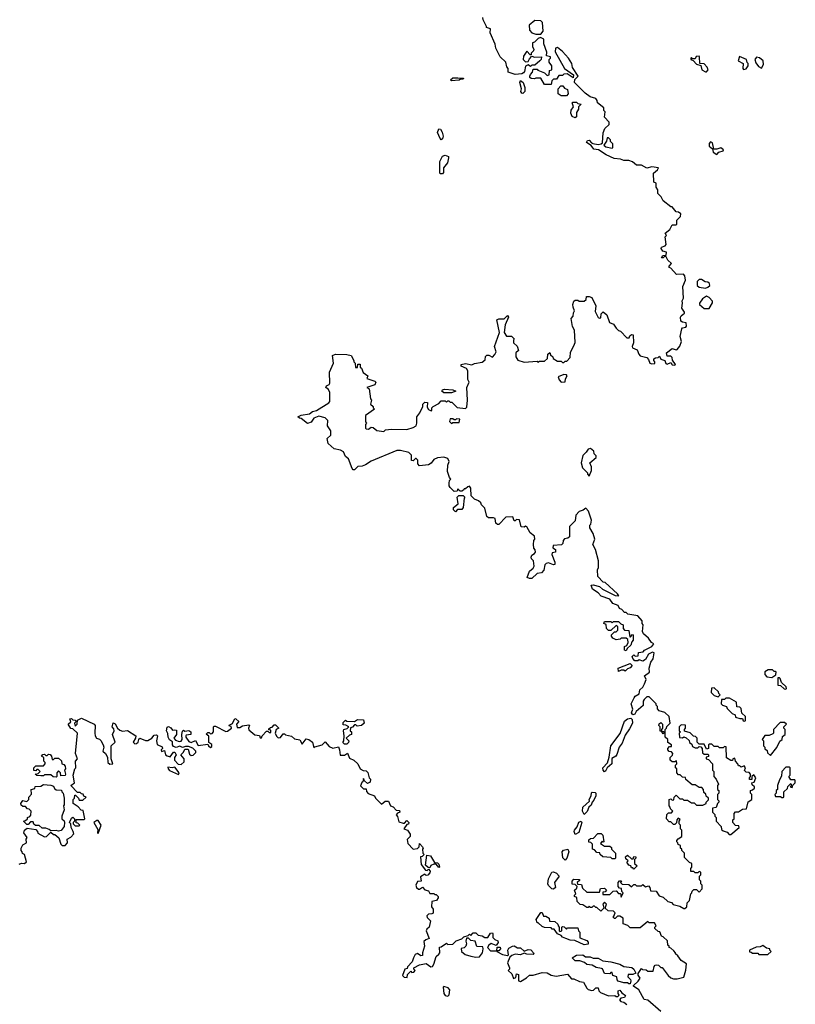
# Model space of a CAD drawing. Extents: x 2219101 to 2444320, y 201258 to 358766.
# Tile 130 of 256: x 2339210 to 2345290, y 270860 to 278577. Entities that reach past the tile are written whole.
import ezdxf

# ---------------------------------------------------------------- set-up
doc = ezdxf.new("R2010")
doc.units = 0

msp = doc.modelspace()

# ---------------------------------------------------------------- linework, layer by layer
at = {"layer": '0CON10XD'}
for points in [[(2343525, 275930), (2343528.3, 275971.7), (2343555, 276020), (2343563, 276047), (2343560, 276145), (2343543, 276173), (2343532.5, 276235), (2343547.5, 276252.5), (2343550.7, 276279.3), (2343560, 276295), (2343547.5, 276325), (2343546.7, 276345), (2343555, 276370), (2343565, 276380), (2343585, 276380), (2343595, 276370), (2343635, 276370), (2343650, 276385), (2343653.3, 276406.7), (2343675, 276407.5), (2343695, 276400), (2343726.7, 276335), (2343720.7, 276290.7), (2343744.1, 276244.1), (2343755, 276237.5), (2343765, 276240), (2343768.3, 276271.7), (2343785, 276287.5), (2343812.5, 276265), (2343833.8, 276205), (2343865, 276190), (2343885, 276160), (2343905, 276140), (2343920, 276135), (2343970, 276085), (2343987, 276083), (2343991.7, 276098.3), (2344005, 276110), (2344018.3, 276108.3), (2344022.5, 276045), (2344010, 276015), (2344012.5, 276005), (2344049.3, 275989.3), (2344062.5, 275955), (2344073.8, 275943.8), (2344125, 275930), (2344140, 275915), (2344150, 275885), (2344165, 275880), (2344188.3, 275881.7), (2344190, 275895), (2344180, 275905), (2344181.7, 275918.3), (2344193, 275927), (2344215, 275930), (2344225, 275940), (2344237, 275917), (2344266.7, 275906.7), (2344275, 275882.5), (2344285, 275877.5), (2344315, 275890), (2344325, 275872.5), (2344345, 275870), (2344350, 275875), (2344328.3, 275908.3), (2344325, 275930), (2344315, 275940), (2344285, 275940), (2344280, 275965), (2344325, 276000), (2344355, 275990), (2344365, 275992.5), (2344385, 276017.5), (2344397.5, 276055), (2344388.1, 276095), (2344400, 276155), (2344405, 276162.5), (2344431.7, 276168.3), (2344437.5, 276175), (2344435, 276200), (2344405, 276206.2), (2344393.8, 276215), (2344388.8, 276245), (2344394, 276256), (2344412, 276268), (2344420, 276275), (2344420, 276285), (2344400.8, 276315), (2344406.7, 276355), (2344403.3, 276375), (2344413.3, 276395), (2344407.5, 276485), (2344428.8, 276535), (2344425, 276570), (2344413, 276583), (2344359.3, 276579.3), (2344315, 276630), (2344300, 276635), (2344300, 276645), (2344320, 276665), (2344291.7, 276691.7), (2344278.3, 276718.3), (2344265, 276720), (2344255, 276710), (2344241.7, 276711.7), (2344251.7, 276728.3), (2344278.3, 276731.7), (2344280, 276755), (2344251.7, 276761.7), (2344237.5, 276785), (2344240, 276795), (2344270, 276805), (2344277.5, 276815), (2344270, 276875), (2344280, 276885), (2344270, 276905), (2344306.4, 276933.6), (2344325, 276970), (2344355, 276970), (2344360, 276975), (2344362.5, 277005), (2344390, 277035), (2344393.3, 277055), (2344375, 277067.5), (2344355, 277070), (2344325, 277110), (2344315, 277110), (2344255, 277157.5), (2344238.3, 277188.3), (2344212.5, 277215), (2344212.5, 277242.5), (2344200, 277265), (2344200, 277295), (2344180, 277305), (2344177.5, 277375), (2344209.3, 277400.7), (2344217.5, 277415), (2344165, 277423.3), (2344125, 277412.5), (2344085, 277436.7), (2344045, 277437.5), (2344013.6, 277463.6), (2343985, 277473.3), (2343945, 277472.5), (2343920, 277485), (2343870.4, 277490.4), (2343808.5, 277518.5), (2343747.6, 277557.6), (2343711.5, 277561.5), (2343690.8, 277590.8), (2343653.8, 277615), (2343660.7, 277629.3), (2343675, 277632.5), (2343691.2, 277611.2), (2343702.5, 277607.5), (2343745, 277600), (2343767, 277603), (2343778.3, 277611.7), (2343785, 277690), (2343797.5, 277725), (2343830, 277755), (2343830, 277775), (2343793, 277813), (2343800, 277855), (2343790, 277865), (2343790, 277885), (2343740, 277925), (2343737.5, 277945), (2343725, 277960), (2343683, 277973), (2343642, 278002), (2343560, 278085), (2343561.7, 278108.3), (2343586.7, 278135), (2343543, 278203), (2343537.5, 278235), (2343512.5, 278275), (2343465, 278327.5), (2343425, 278360), (2343410, 278355), (2343407.5, 278325), (2343480, 278195), (2343550, 278145), (2343548.3, 278121.7), (2343501.7, 278151.7), (2343475, 278150), (2343465, 278140), (2343435, 278140), (2343418.3, 278111.7), (2343395, 278110), (2343381.7, 278098.3), (2343375, 278070), (2343325, 278070), (2343295, 278120), (2343255, 278120), (2343245, 278112.5), (2343220, 278115), (2343210, 278125), (2343210, 278135), (2343213, 278147), (2343230, 278165), (2343235, 278190), (2343265, 278190), (2343271.7, 278181.7), (2343325, 278160), (2343345, 278140), (2343360, 278145), (2343361.7, 278178.3), (2343380, 278185), (2343380, 278215), (2343360, 278245), (2343360, 278265), (2343370, 278275), (2343370, 278285), (2343340, 278295), (2343341.7, 278321.7), (2343318.3, 278388.3), (2343317.5, 278425), (2343292.5, 278437.5), (2343275, 278430), (2343245, 278400), (2343230, 278395), (2343230, 278365), (2343240, 278345), (2343237, 278333), (2343220, 278315), (2343218.3, 278301.7), (2343211.7, 278301.7), (2343185, 278330), (2343158.3, 278291.7), (2343157.5, 278265), (2343175, 278247.5), (2343195, 278250), (2343205, 278270), (2343225, 278290), (2343245, 278282.5), (2343300, 278285), (2343297.5, 278265), (2343286.4, 278253.6), (2343248.3, 278221.7), (2343225, 278220), (2343215, 278210), (2343195, 278222.5), (2343175, 278212.5), (2343167.7, 278172.3), (2343160, 278160), (2343145, 278152.5), (2343095, 278147.5), (2343040, 278165), (2343040, 278195), (2343028.3, 278208.3), (2343020, 278245), (2342977.5, 278285), (2342942.5, 278355), (2342937.5, 278385), (2342897.5, 278475), (2342900, 278505), (2342870, 278515), (2342870, 278525), (2342842.5, 278575), (2342840, 278595)], [(2343295, 278462.5), (2343313, 278487), (2343307.5, 278555), (2343295, 278568), (2343248.3, 278571.7), (2343202.5, 278535), (2343206.7, 278495), (2343225, 278473.3), (2343255, 278462.5), (2343295, 278462.5)], [(2344595, 278167.5), (2344606.7, 278185), (2344600, 278205), (2344575, 278230), (2344542.5, 278232.5), (2344540, 278285), (2344535, 278290), (2344511.7, 278288.3), (2344505, 278270), (2344485, 278270), (2344475, 278280), (2344470, 278275), (2344470, 278265), (2344488.3, 278258.3), (2344515, 278227.5), (2344548.3, 278218.3), (2344557.5, 278185), (2344585, 278167.5), (2344595, 278167.5)], [(2344885, 278187.5), (2344905, 278192.5), (2344920, 278215), (2344920, 278235), (2344912.5, 278242.5), (2344907.5, 278265), (2344851.7, 278288.3), (2344842.5, 278255), (2344880, 278235), (2344877.5, 278195), (2344885, 278187.5)], [(2345025, 278197.5), (2345040, 278225), (2345036.7, 278255), (2345008.3, 278278.3), (2344985, 278282.5), (2344972.5, 278265), (2344979.3, 278239.3), (2345000.7, 278210.7), (2345025, 278197.5)], [(2342595, 278097.5), (2342587.5, 278105), (2342605, 278122.5), (2342645, 278122.5), (2342688.3, 278118.3), (2342685, 278110), (2342665, 278110), (2342655, 278103.3), (2342595, 278097.5)], [(2343155, 277998), (2343145, 278000), (2343138.6, 278015), (2343144.3, 278035), (2343130, 278085), (2343135, 278100), (2343156.1, 278086.1), (2343168.8, 278045), (2343168.6, 278015), (2343155, 277998)], [(2343495, 277980), (2343455, 277980), (2343430, 277995), (2343430, 278035), (2343451.7, 278058.3), (2343468.3, 278058.3), (2343481.7, 278041.7), (2343505, 278030), (2343510, 277995), (2343495, 277980)], [(2343565, 277808.8), (2343539.6, 277819.6), (2343529.4, 277845), (2343532.7, 277867.3), (2343550, 277895), (2343540, 277925), (2343545, 277930), (2343575, 277930), (2343585, 277920), (2343610, 277915), (2343590, 277895), (2343590, 277875), (2343575, 277850), (2343573.9, 277816.1), (2343565, 277808.8)], [(2342515, 277636.7), (2342506.7, 277645), (2342485, 277692.5), (2342495, 277722.5), (2342509.3, 277719.3), (2342522.5, 277695), (2342530, 277665), (2342525, 277643.3), (2342515, 277636.7)], [(2343855, 277570), (2343860, 277575), (2343860, 277605), (2343841.7, 277621.7), (2343840, 277635), (2343825, 277650), (2343815, 277650), (2343810, 277625), (2343790, 277595), (2343805, 277580), (2343855, 277570)], [(2344675, 277520), (2344691.7, 277538.3), (2344725, 277550), (2344727, 277557), (2344705, 277572.5), (2344675, 277562.5), (2344652.5, 277562.5), (2344640.7, 277610.7), (2344625, 277620), (2344613.6, 277606.4), (2344613.8, 277585), (2344640, 277565), (2344645, 277540), (2344675, 277520)], [(2342508.3, 277368.3), (2342503.6, 277373.6), (2342504.1, 277465.9), (2342525, 277506.7), (2342545, 277516.2), (2342570, 277505), (2342570, 277495), (2342562.5, 277455), (2342533, 277417), (2342531.7, 277378.3), (2342525, 277370), (2342508.3, 277368.3)], [(2344585, 276472.5), (2344605, 276480), (2344620, 276495), (2344618.3, 276508.3), (2344605, 276520), (2344582.5, 276522.5), (2344555, 276540), (2344535, 276540), (2344520, 276525), (2344520, 276495), (2344535, 276480), (2344585, 276472.5)], [(2344615, 276312.5), (2344641.7, 276358.3), (2344641.7, 276371.7), (2344615, 276400), (2344595, 276410), (2344561.7, 276388.3), (2344540, 276355), (2344540, 276345), (2344575, 276312.5), (2344615, 276312.5)], [(2344440, 271625), (2344443, 271657), (2344460, 271675), (2344470, 271725), (2344480, 271735), (2344481.7, 271748.3), (2344495, 271760), (2344515, 271760), (2344535, 271740), (2344560, 271765), (2344560, 271795), (2344550, 271805), (2344550, 271825), (2344540, 271835), (2344540, 271865), (2344550, 271875), (2344550, 271895), (2344535, 271900), (2344525, 271890), (2344505, 271890), (2344495, 271900), (2344471.7, 271901.7), (2344470, 271925), (2344480, 271935), (2344480, 271965), (2344461.7, 271971.7), (2344421.7, 272011.7), (2344420, 272045), (2344400, 272065), (2344400, 272075), (2344390, 272085), (2344390, 272105), (2344371.7, 272111.7), (2344370, 272125), (2344360, 272135), (2344360, 272145), (2344371.7, 272158.3), (2344400, 272175), (2344400, 272225), (2344390, 272235), (2344390, 272265), (2344380, 272275), (2344380, 272295), (2344388.3, 272308.3), (2344371.7, 272318.3), (2344360, 272305), (2344358.3, 272281.7), (2344345, 272270), (2344335, 272270), (2344315, 272290), (2344301.7, 272291.7), (2344280, 272315), (2344281.7, 272348.3), (2344295, 272360), (2344318.3, 272361.7), (2344330, 272375), (2344311.7, 272391.7), (2344310, 272405), (2344300, 272415), (2344300, 272465), (2344315, 272470), (2344325, 272460), (2344338.3, 272461.7), (2344340, 272485), (2344355, 272500), (2344385, 272470), (2344405, 272470), (2344415, 272460), (2344445, 272460), (2344475, 272440), (2344498.3, 272438.3), (2344515, 272420), (2344565, 272420), (2344590, 272435), (2344590, 272445), (2344608.3, 272461.7), (2344610, 272475), (2344591.7, 272491.7), (2344588.3, 272508.3), (2344571.7, 272521.7), (2344570, 272545), (2344558.3, 272558.3), (2344535, 272560), (2344505, 272580), (2344481.7, 272581.7), (2344431.7, 272621.7), (2344428.3, 272638.3), (2344405, 272640), (2344388.3, 272658.3), (2344375, 272660), (2344360, 272675), (2344360, 272705), (2344350, 272715), (2344350, 272735), (2344360, 272745), (2344358.3, 272768.3), (2344345, 272760), (2344325, 272760), (2344310, 272775), (2344310, 272795), (2344328.3, 272811.7), (2344330, 272825), (2344318.3, 272838.3), (2344301.7, 272841.7), (2344290, 272855), (2344290, 272865), (2344305, 272880), (2344318.3, 272881.7), (2344320, 272895), (2344291.7, 272911.7), (2344290, 272935), (2344270, 272955), (2344270, 273015), (2344280, 273025), (2344281.7, 273038.3), (2344310, 273065), (2344300, 273115), (2344267, 273147), (2344221.7, 273161.7), (2344210, 273175), (2344210, 273195), (2344200, 273205), (2344200, 273215), (2344145, 273270), (2344125, 273270), (2344105, 273250), (2344097.5, 273235), (2344098.3, 273201.7), (2344043.6, 273156.4), (2344032.5, 273135), (2344015, 273128.8), (2344005.8, 273145), (2344015.8, 273174.2), (2344004.3, 273215), (2344026.9, 273263.1), (2344034.4, 273275.6), (2344065.9, 273294.1), (2344070, 273325), (2344094.7, 273345.3), (2344108.5, 273371.5), (2344121.2, 273405), (2344108.8, 273435), (2344146.3, 273463.7), (2344144.1, 273495.9), (2344157.5, 273542.5), (2344175, 273567.5), (2344182.5, 273615), (2344170.7, 273619.3), (2344140, 273605), (2344116.4, 273563.6), (2344095, 273550), (2344065, 273560), (2344055, 273553.3), (2344033, 273553), (2344015, 273570), (2344010, 273585), (2344025, 273600), (2344035, 273590), (2344058.3, 273591.7), (2344061.7, 273618.3), (2344098.3, 273621.7), (2344107.5, 273635), (2344165.6, 273664.4), (2344180, 273685), (2344162.5, 273695), (2344140, 273730), (2344100, 273765), (2344093.3, 273783.3), (2344097.5, 273835), (2344090, 273845), (2344090, 273865), (2344055.7, 273905), (2343978.3, 273918.3), (2343965, 273930), (2343951.7, 273931.7), (2343930, 273955), (2343911.7, 273961.7), (2343900, 273985), (2343860.7, 274000.7), (2343836, 274035), (2343768.9, 274058.9), (2343744, 274085), (2343700.8, 274115), (2343690, 274145), (2343705, 274149.2), (2343753.8, 274133.8), (2343778.8, 274115), (2343877.5, 274065), (2343907.5, 274062.5), (2343897, 274077), (2343800, 274165), (2343785, 274170), (2343743, 274213), (2343740, 274265), (2343747.5, 274285), (2343747.5, 274335), (2343722.5, 274425), (2343702.5, 274465), (2343717.5, 274505), (2343705, 274550), (2343680, 274595), (2343680, 274615), (2343687, 274623), (2343692.5, 274655), (2343670, 274725), (2343648.3, 274748.3), (2343627, 274733), (2343595, 274722.5), (2343570, 274695), (2343565, 274650), (2343520, 274605), (2343520, 274525), (2343507, 274513), (2343481.7, 274508.3), (2343470, 274495), (2343468.3, 274471.7), (2343457.5, 274462.5), (2343392.5, 274455), (2343388.3, 274438.3), (2343410, 274425), (2343410, 274405), (2343385, 274397.5), (2343381.2, 274385), (2343405.8, 274325.8), (2343405, 274307.5), (2343393.9, 274303.9), (2343355, 274320), (2343337.5, 274315), (2343326.1, 274303.9), (2343318.3, 274261.7), (2343299.3, 274240.7), (2343265, 274237.5), (2343223.6, 274196.4), (2343205, 274196.7), (2343187.5, 274205), (2343207.5, 274255), (2343235, 274277.5), (2343242.5, 274295), (2343237, 274337), (2343221.7, 274351.7), (2343220, 274365), (2343225, 274380), (2343245, 274392.5), (2343252.5, 274405), (2343251.7, 274421.7), (2343240, 274435), (2343237.5, 274465), (2343240, 274495), (2343247.5, 274505), (2343245, 274530), (2343212.5, 274555), (2343185, 274602.5), (2343175, 274607.5), (2343165, 274600), (2343141.7, 274601.7), (2343128.3, 274658.3), (2343105, 274660), (2343095, 274650), (2343085, 274650), (2343075, 274680), (2343021.7, 274678.3), (2342965, 274620), (2342955, 274620), (2342941.7, 274631.7), (2342937, 274667), (2342925, 274672.5), (2342885, 274672.5), (2342873, 274683), (2342855, 274750), (2342830, 274775), (2342825, 274790), (2342807, 274807), (2342775, 274820), (2342750, 274845), (2342747.5, 274905), (2342735, 274920), (2342723, 274917), (2342705, 274900), (2342695, 274900), (2342690, 274890), (2342675, 274882.5), (2342663, 274883), (2342645, 274900), (2342638.3, 274881.7), (2342615, 274880), (2342585, 274910), (2342577.5, 274925), (2342577.5, 274945), (2342580, 274965), (2342590, 274975), (2342578.3, 274988.3), (2342563.3, 275035), (2342566.7, 275085), (2342576.2, 275115), (2342565, 275138.8), (2342535, 275148), (2342485, 275143.3), (2342455, 275130), (2342435, 275102.5), (2342415, 275087.5), (2342345, 275080), (2342330, 275095), (2342330, 275125), (2342318.3, 275138.3), (2342311.7, 275138.3), (2342295, 275120), (2342281.7, 275121.7), (2342280, 275165), (2342260, 275185), (2342195, 275200), (2342165, 275200), (2341965, 275117.5), (2341921.7, 275088.3), (2341895, 275077.5), (2341860, 275075), (2341835, 275050), (2341825, 275050), (2341815, 275060), (2341787.5, 275135), (2341765, 275152.5), (2341749.3, 275189.3), (2341725, 275202.5), (2341674.1, 275214.1), (2341626.7, 275255), (2341620, 275295), (2341648.3, 275321.7), (2341650, 275335), (2341647.5, 275355), (2341623.6, 275393.6), (2341626.4, 275436.4), (2341605, 275457.5), (2341555, 275468.8), (2341515.9, 275454.1), (2341495, 275423.8), (2341465, 275411.2), (2341415, 275452.5), (2341403.3, 275453.3), (2341390, 275465), (2341415, 275478.8), (2341481.7, 275488.3), (2341504.1, 275505.9), (2341537.5, 275515), (2341632.5, 275575), (2341640, 275585), (2341640, 275655), (2341629.3, 275679.3), (2341610, 275695), (2341613.6, 275706.4), (2341635, 275717.5), (2341641.2, 275728.8), (2341637.5, 275815), (2341670, 275885), (2341662.5, 275945), (2341684.2, 275955.8), (2341775, 275953.8), (2341807.5, 275945), (2341830, 275905), (2341830, 275895), (2341840, 275885), (2341841.7, 275851.7), (2341858.3, 275851.7), (2341861.7, 275878.3), (2341878.3, 275878.3), (2341880, 275855), (2341890, 275845), (2341901.7, 275811.7), (2341940, 275785), (2341930, 275765), (2341992.5, 275745), (2342002, 275735), (2341994.2, 275715.8), (2341930, 275695), (2341950, 275685), (2341960, 275605), (2341967.5, 275595), (2341960, 275565), (2341980, 275545), (2341980, 275535), (2341990, 275525), (2341920, 275475), (2341920, 275425), (2341927.5, 275415), (2341920, 275405), (2341920, 275375), (2341925, 275370), (2341945, 275367.5), (2341965, 275382.5), (2341981.7, 275381.7), (2342008.3, 275358.3), (2342065, 275350), (2342078.3, 275361.7), (2342125, 275367.5), (2342243.6, 275366.4), (2342295, 275381.2), (2342316.7, 275395), (2342322.5, 275415), (2342322.5, 275465), (2342347.5, 275495), (2342370, 275545), (2342371.2, 275565), (2342385, 275580), (2342406.4, 275576.4), (2342405, 275540), (2342415, 275522.5), (2342435, 275512.5), (2342440, 275515), (2342440, 275535), (2342450, 275545), (2342495, 275570), (2342515, 275590), (2342545, 275590), (2342555, 275580), (2342565, 275590), (2342575, 275590), (2342585, 275580), (2342598.3, 275578.3), (2342638.3, 275538.3), (2342705, 275530), (2342715, 275540), (2342720, 275595), (2342716, 275695), (2342732.5, 275735), (2342723, 275757), (2342722.5, 275825), (2342713, 275843), (2342670.5, 275860.5), (2342670, 275875), (2342705, 275882), (2342755, 275873.3), (2342775, 275882.5), (2342835, 275892.5), (2342858.3, 275911.7), (2342862.5, 275937.5), (2342871.7, 275948.3), (2342887, 275947), (2342915, 275932.5), (2342935, 275952.5), (2342946, 275975), (2342932.5, 276015), (2342970, 276125), (2342950, 276225), (2342965, 276232), (2343007.1, 276232.9), (2343035, 276260), (2343041.2, 276245), (2343016.7, 276185), (2343006.7, 276125), (2343025, 276096.7), (2343065, 276096.2), (2343087, 276077), (2343080, 276065), (2343080, 276045), (2343108.3, 276018.3), (2343120, 275985), (2343100, 275965), (2343100, 275935), (2343115, 275910), (2343165, 275893.3), (2343265, 275900), (2343275, 275890), (2343285, 275900), (2343325, 275900), (2343348.3, 275921.7), (2343350, 275955), (2343365, 275970), (2343371.7, 275951.7), (2343390, 275935), (2343391.7, 275921.7), (2343425, 275900), (2343455, 275900), (2343465, 275890), (2343475, 275890), (2343485, 275900), (2343498.3, 275901.7), (2343525, 275930)], [(2343455, 275737.5), (2343485, 275740), (2343488.3, 275761.7), (2343502.5, 275785), (2343495, 275792.5), (2343475, 275796.7), (2343431.7, 275778.3), (2343440, 275755), (2343455, 275737.5)], [(2342595, 275653.3), (2342535, 275653.3), (2342520, 275665), (2342523.8, 275676.2), (2342539.3, 275680.7), (2342605, 275676), (2342630, 275665), (2342595, 275653.3)], [(2342595, 275412.5), (2342605, 275420), (2342655, 275420), (2342660, 275445), (2342635, 275450), (2342625, 275440), (2342615, 275440), (2342605, 275450), (2342585, 275450), (2342578.3, 275428.3), (2342595, 275412.5)], [(2343675, 275000), (2343692.5, 275045), (2343691.7, 275071.7), (2343680, 275105), (2343730, 275145), (2343728.3, 275158.3), (2343712.5, 275175), (2343710, 275195), (2343685, 275217.5), (2343665, 275211.2), (2343651.7, 275188.3), (2343625, 275162), (2343610, 275105), (2343622.5, 275065), (2343660, 275025), (2343660, 275015), (2343675, 275000)], [(2342625, 274720), (2342610, 274735), (2342610, 274755), (2342647, 274783), (2342640, 274835), (2342652.5, 274847.5), (2342687, 274847), (2342700, 274835), (2342693.8, 274826.2), (2342687, 274753), (2342675, 274737.5), (2342641.7, 274738.3), (2342625, 274720)], [(2343965, 273630), (2343950, 273635), (2343950, 273665), (2343968.3, 273671.7), (2343980, 273695), (2343978.3, 273718.3), (2343965, 273730), (2343925, 273730), (2343917, 273723), (2343885, 273717.5), (2343860.7, 273730.7), (2343850, 273745), (2343850, 273755), (2343871.7, 273778.3), (2343885, 273780), (2343898.3, 273791.7), (2343898.3, 273818.3), (2343885, 273830), (2343845, 273790), (2343825, 273790), (2343810, 273805), (2343808.3, 273838.3), (2343790, 273845), (2343795, 273860), (2343845, 273860), (2343855, 273850), (2343865, 273860), (2343905, 273860), (2343921.7, 273841.7), (2343940, 273835), (2343940, 273805), (2343951.7, 273791.7), (2343985, 273790), (2343991.7, 273741.7), (2343998.3, 273741.7), (2344012.5, 273757.5), (2344020, 273755), (2344020, 273715), (2344008.3, 273701.7), (2344000, 273675), (2343971.7, 273648.3), (2343965, 273630)], [(2343905, 273470), (2343900, 273495), (2343995, 273532.5), (2344010, 273515), (2343995, 273497.5), (2343975, 273490), (2343955, 273472.5), (2343945, 273480), (2343925, 273480), (2343905, 273470)], [(2345105, 273422.5), (2345138.3, 273441.7), (2345140, 273465), (2345135, 273470), (2345125, 273470), (2345111.7, 273481.7), (2345077, 273483), (2345050, 273465), (2345050, 273445), (2345067, 273427), (2345105, 273422.5)], [(2345215, 273330), (2345220, 273335), (2345218.3, 273348.3), (2345181.7, 273381.7), (2345170, 273415), (2345165, 273420), (2345151.7, 273418.3), (2345151.7, 273361.7), (2345175, 273360), (2345201.7, 273331.7), (2345215, 273330)], [(2344685, 273270), (2344700, 273285), (2344690, 273295), (2344688.3, 273308.3), (2344655, 273340), (2344631.7, 273338.3), (2344630, 273305), (2344655, 273280), (2344685, 273270)], [(2344895, 273080), (2344900, 273085), (2344900, 273115), (2344871.7, 273141.7), (2344865, 273180), (2344855, 273190), (2344831.7, 273191.7), (2344828.3, 273228.3), (2344775, 273260), (2344745, 273260), (2344735, 273250), (2344711.7, 273248.3), (2344710, 273215), (2344720, 273205), (2344750, 273195), (2344755, 273180), (2344795, 273140), (2344818.3, 273128.3), (2344821.7, 273111.7), (2344855, 273100), (2344875, 273100), (2344881.7, 273081.7), (2344895, 273080)], [(2339205, 271960), (2339225, 271967.5), (2339247, 271963), (2339261.7, 271978.3), (2339246.7, 272035), (2339231.7, 272041.7), (2339230, 272055), (2339220, 272065), (2339220, 272085), (2339235, 272110), (2339262.5, 272125), (2339260, 272155), (2339267, 272167), (2339242.5, 272205), (2339247.5, 272225), (2339268.3, 272241.7), (2339335, 272230), (2339350, 272215), (2339351.7, 272201.7), (2339405, 272172.5), (2339420, 272175), (2339455, 272210), (2339475, 272190), (2339485, 272190), (2339515.8, 272165.8), (2339533.3, 272115), (2339543.8, 272103.8), (2339566.1, 272103.9), (2339583.3, 272125), (2339582.5, 272155), (2339610, 272170), (2339633, 272197), (2339630, 272215), (2339612.5, 272245), (2339610, 272275), (2339600, 272285), (2339615, 272320), (2339627.5, 272327.5), (2339640, 272315), (2339640, 272295), (2339630, 272285), (2339630, 272275), (2339645, 272260), (2339675, 272260), (2339680, 272265), (2339665, 272280), (2339651.7, 272281.7), (2339651.7, 272308.3), (2339715, 272310), (2339720, 272315), (2339708.3, 272378.3), (2339691.7, 272381.7), (2339668.3, 272408.3), (2339630, 272435), (2339630, 272465), (2339640, 272475), (2339641.7, 272498.3), (2339648.3, 272498.3), (2339670, 272475), (2339675, 272460), (2339705, 272460), (2339730, 272485), (2339711.7, 272491.7), (2339708.3, 272508.3), (2339695, 272510), (2339685, 272520), (2339661.7, 272521.7), (2339610, 272575), (2339640, 272595), (2339630, 272655), (2339643, 272707), (2339650, 272715), (2339647.5, 272765), (2339662.5, 272785), (2339647.5, 272825), (2339662.5, 272985), (2339625, 273020), (2339611.7, 273021.7), (2339590, 273055), (2339610, 273075), (2339601.7, 273098.3), (2339615, 273100), (2339625, 273090), (2339648.3, 273088.3), (2339650, 273075), (2339640, 273065), (2339645, 273040), (2339660, 273055), (2339661.7, 273088.3), (2339695, 273102.5), (2339792.5, 273055), (2339800, 273045), (2339797.5, 272985), (2339802.5, 272965), (2339812.5, 272945), (2339835, 272937.5), (2339845, 272927.5), (2339863.3, 272895), (2339870, 272875), (2339862.5, 272845), (2339882.5, 272825), (2339897, 272797), (2339900, 272755), (2339915, 272742.5), (2339940, 272745), (2339927.5, 272785), (2339927.5, 272885), (2339957.5, 272915), (2339937.5, 272975), (2339950, 273005), (2339948.8, 273018.8), (2339933.3, 273035), (2339943.6, 273066.4), (2339959.3, 273059.3), (2339975.8, 273025.8), (2339995, 273010), (2340015, 273000), (2340055, 273007.5), (2340120, 272965), (2340117.5, 272945), (2340100, 272915), (2340113, 272903), (2340125, 272903.3), (2340137.5, 272915), (2340143, 272937), (2340152.5, 272947.5), (2340195, 272927.5), (2340215, 272927.5), (2340245, 272946.2), (2340265, 272970), (2340283, 272973), (2340290, 272965), (2340282, 272925), (2340286.2, 272896.2), (2340327, 272877), (2340330, 272865), (2340320, 272855), (2340321.7, 272841.7), (2340345, 272850), (2340352.5, 272815), (2340365, 272806.7), (2340388.8, 272801.2), (2340415, 272837.5), (2340425, 272837.5), (2340437.5, 272815), (2340422.5, 272795), (2340423, 272773), (2340453, 272743), (2340475, 272740), (2340498.3, 272761.7), (2340500, 272785), (2340472.5, 272815), (2340493.6, 272836.4), (2340505, 272860), (2340529.3, 272859.3), (2340541.7, 272821.7), (2340555, 272810), (2340568.3, 272811.7), (2340590, 272835), (2340590, 272845), (2340567, 272867), (2340531.7, 272881.7), (2340508.3, 272881.7), (2340485, 272872.5), (2340465, 272882.5), (2340435, 272873.3), (2340415, 272880), (2340406.7, 272895), (2340407, 272917), (2340383.6, 272933.6), (2340373.6, 272953.6), (2340371.7, 272981.7), (2340360, 273005), (2340367, 273033), (2340375, 273037.5), (2340395, 273027.5), (2340408.3, 273008.3), (2340425, 273012.5), (2340438.3, 273008.3), (2340440, 272975), (2340417.5, 272945), (2340431.2, 272931.2), (2340460.7, 272920.7), (2340475, 272922.5), (2340483.3, 272935), (2340480, 272975), (2340485, 273000), (2340495, 273010), (2340505, 273000), (2340535, 273007.5), (2340552.5, 272995), (2340550, 272975), (2340515, 272970), (2340512.5, 272965), (2340513.3, 272953.3), (2340535, 272920), (2340555, 272912.5), (2340587, 272927), (2340608.3, 272888.3), (2340685, 272900), (2340690, 272885), (2340705, 272873.3), (2340715, 272880), (2340717, 272897), (2340692.5, 272912.5), (2340691.7, 272961.7), (2340671.7, 272978.3), (2340685, 272990), (2340695, 272990), (2340705, 272980), (2340718.3, 272981.7), (2340730, 272995), (2340730, 273035), (2340735, 273040), (2340745, 273040), (2340825, 272997.5), (2340838.8, 273001.2), (2340870, 273025), (2340868.3, 273038.3), (2340855, 273040), (2340853, 273047), (2340878.3, 273061.7), (2340895, 273100)], [(2340895, 273100), (2340905, 273097.5), (2340926.4, 273076.4), (2340910, 273055), (2340915, 273030), (2340935, 273030), (2340955, 273042.5), (2341005, 273050), (2341010, 273045), (2341002.5, 273025), (2341005, 273012.5), (2341053, 272973), (2341088.3, 272968.3), (2341095, 272950), (2341105, 272950), (2341110, 272965), (2341145, 273000), (2341155, 273000), (2341165, 272990), (2341178.3, 272991.7), (2341178.3, 273008.3), (2341161.7, 273011.7), (2341161.7, 273018.3), (2341175, 273030), (2341188.3, 273031.7), (2341205, 273050), (2341215, 273050), (2341240, 273025), (2341220, 273015), (2341212.5, 272985), (2341221.7, 272961.7), (2341235, 272950), (2341255, 272952.5), (2341275, 272980), (2341285, 272980), (2341293, 272973), (2341341.7, 272961.7), (2341365, 272940), (2341405, 272932.5), (2341425, 272900), (2341455, 272940), (2341477, 272937), (2341505.7, 272915.7), (2341515, 272870), (2341522.5, 272877.5), (2341580, 272895), (2341605, 272917.5), (2341635, 272880), (2341665, 272867.5), (2341708.3, 272878.3), (2341717.5, 272855), (2341721.7, 272811.7), (2341757, 272813), (2341778.3, 272828.3), (2341795, 272790), (2341830, 272775), (2341860, 272745), (2341880, 272705), (2341903, 272693), (2341925, 272690), (2341938.3, 272678.3), (2341950, 272635), (2341960, 272625), (2341958.3, 272601.7), (2341935, 272590), (2341911.7, 272611.7), (2341905, 272630), (2341900, 272605), (2341891.7, 272598.3), (2341881.7, 272571.7), (2341905, 272550), (2341925, 272550), (2341928.3, 272528.3), (2341941.7, 272511.7), (2341990, 272495), (2342000, 272475), (2342045, 272430), (2342075, 272452.5), (2342101.7, 272451.7), (2342117, 272417), (2342137.5, 272407.5), (2342161.7, 272381.7), (2342188.3, 272378.3), (2342190, 272365), (2342171.7, 272358.3), (2342160, 272345), (2342171.7, 272331.7), (2342181.7, 272291.7), (2342215, 272280), (2342225, 272280), (2342245, 272300), (2342260, 272285), (2342258.3, 272271.7), (2342245, 272270), (2342220, 272235), (2342250, 272225), (2342270, 272195), (2342270, 272175), (2342248.3, 272151.7), (2342251.7, 272121.7), (2342295, 272077.5), (2342329.3, 272080.7), (2342340, 272095), (2342345, 272120), (2342367.5, 272095), (2342372.5, 272085), (2342367.5, 272075), (2342370, 272045), (2342380, 272035), (2342365, 272020), (2342352.5, 272017.5), (2342357.5, 271955), (2342391.7, 271911.7), (2342405, 271910), (2342415, 271920), (2342427.5, 271905), (2342425, 271890), (2342408.3, 271871.7), (2342395, 271870), (2342385, 271880), (2342351.7, 271858.3), (2342357.5, 271825), (2342327, 271823), (2342316.2, 271795), (2342320, 271775), (2342335, 271763.3), (2342345, 271763.3), (2342367.5, 271777.5), (2342385, 271756.7), (2342415, 271750), (2342425, 271730), (2342455, 271730), (2342465, 271720), (2342475, 271720), (2342490, 271705), (2342490, 271695), (2342477, 271673), (2342440, 271665), (2342437.5, 271625), (2342450, 271605), (2342450, 271575), (2342441.7, 271568.3), (2342415, 271567.5), (2342402.5, 271555), (2342405, 271540), (2342430, 271515), (2342420, 271465), (2342401.2, 271448.8), (2342396.7, 271435), (2342420, 271375), (2342393, 271367), (2342378.3, 271351.7), (2342382.5, 271315), (2342367.5, 271265), (2342367.5, 271242.5), (2342355, 271240), (2342327.7, 271257.7), (2342310.3, 271249.7), (2342295.7, 271225), (2342287.5, 271192.5), (2342250, 271155), (2342248.3, 271141.7), (2342230, 271135), (2342210, 271085), (2342223, 271073), (2342248.3, 271071.7), (2342250, 271095), (2342261.7, 271108.3), (2342275, 271120), (2342285, 271110), (2342298.3, 271111.7), (2342310, 271125), (2342300, 271135), (2342300, 271145), (2342345, 271170), (2342395, 271180), (2342433, 271153), (2342445, 271157.5), (2342456.7, 271175), (2342473.8, 271236.2), (2342496.4, 271253.6), (2342502.5, 271265), (2342501.7, 271308.3), (2342515, 271310), (2342555, 271340), (2342565, 271330), (2342605, 271332.5), (2342631.2, 271358.8), (2342677, 271373), (2342691.7, 271388.3), (2342725, 271400), (2342735, 271410), (2342745, 271400), (2342765, 271420), (2342785, 271420), (2342803, 271403), (2342836.2, 271396.2), (2342855, 271383.3), (2342880, 271385), (2342901.7, 271418.3), (2342915, 271420), (2342920, 271415), (2342920, 271385), (2342935, 271367.5), (2342958.3, 271358.3), (2342960, 271345), (2342945, 271320), (2342905, 271336.7), (2342886.7, 271325), (2342876.7, 271305), (2342900.5, 271280.5), (2342950, 271280), (2342952.5, 271307.5), (2342975, 271307.5), (2342980, 271295), (2342965, 271280), (2342950, 271280), (2342950, 271275), (2342995, 271252), (2343035, 271242.5), (2343041.7, 271248.3), (2343037.5, 271285), (2343045, 271300), (2343073, 271317), (2343085, 271317.5), (2343113, 271303), (2343135, 271302.5), (2343165, 271277.5), (2343195, 271290), (2343217, 271287), (2343237.5, 271265), (2343240, 271255), (2343235, 271250), (2343185, 271252.5), (2343165, 271260), (2343135, 271247.5), (2343095, 271252.5), (2343066.4, 271243.6), (2343051.2, 271228.8), (2343033.3, 271185), (2343050, 271145), (2343050, 271135), (2343040, 271125), (2343068.3, 271098.3), (2343081.7, 271061.7), (2343098.3, 271071.7), (2343105, 271100), (2343120, 271095), (2343120, 271045), (2343135, 271040), (2343183, 271067), (2343205, 271090), (2343235, 271090), (2343305, 271110), (2343345, 271107.5), (2343375, 271090), (2343415, 271080), (2343505, 271097.5), (2343535, 271060), (2343555, 271060), (2343598.3, 271038.3), (2343630, 271035), (2343655, 270987.5), (2343666.4, 270976.4), (2343695, 270967.5), (2343708.3, 270971.7), (2343725, 270990), (2343745, 270990), (2343750, 270965), (2343763, 270953), (2343825, 270927.5), (2343875, 270930), (2343885, 270922.5), (2343897.5, 270922.5), (2343908.3, 270931.7), (2343900, 270945), (2343900, 270965), (2343915, 270970), (2343930, 270950), (2343958.3, 270928.3), (2343950, 270915), (2343921.7, 270908.3), (2343912.5, 270895), (2343923, 270883), (2343947, 270877), (2343968.3, 270858.3)], [(2343795, 272682.5), (2343782.9, 272695), (2343780, 272715), (2343816.5, 272753.5), (2343832, 272798), (2343842.5, 272885), (2343916.4, 272983.6), (2343950.8, 273079.2), (2343975, 273096.9), (2344001.7, 273101.7), (2344011.7, 273091.7), (2344013.3, 273065), (2343990.7, 273019.3), (2343955, 272970), (2343932.5, 272907.5), (2343910, 272875), (2343892, 272818), (2343884, 272806), (2343852, 272788), (2343851.2, 272745), (2343815, 272713.3), (2343803, 272687), (2343795, 272682.5)], [(2341775, 272900), (2341755, 272900), (2341743, 272913), (2341750, 272925), (2341752.5, 272965), (2341747.5, 273005), (2341750, 273015), (2341777.5, 273022.5), (2341790, 273035), (2341767.5, 273047.5), (2341745, 273050), (2341745, 273070), (2341765, 273087.5), (2341775, 273080), (2341835, 273077.5), (2341858.3, 273091.7), (2341905, 273090), (2341910, 273065), (2341890, 273045), (2341855, 273040), (2341845, 273050), (2341835, 273050), (2341818.3, 273031.7), (2341801.7, 273028.3), (2341800, 273005), (2341810, 272995), (2341810, 272975), (2341795, 272970), (2341770, 272945), (2341790, 272925), (2341788.3, 272911.7), (2341775, 272900)], [(2344255, 272980), (2344240, 273000), (2344231.7, 273001.7), (2344230, 273035), (2344220, 273045), (2344221.7, 273058.3), (2344235, 273070), (2344250, 273055), (2344250, 273025), (2344240, 273015), (2344240, 273000), (2344258.3, 272998.3), (2344260, 272985), (2344255, 272980)], [(2344785, 272190), (2344850, 272245), (2344848.3, 272258.3), (2344821.7, 272261.7), (2344800, 272285), (2344800, 272305), (2344810, 272315), (2344810, 272355), (2344821.7, 272368.3), (2344845, 272370), (2344875, 272390), (2344908.3, 272391.7), (2344921.7, 272448.3), (2344950, 272465), (2344950, 272505), (2344940, 272515), (2344940, 272535), (2344955, 272540), (2344970, 272555), (2344970, 272565), (2344951.7, 272581.7), (2344950, 272595), (2344968.3, 272601.7), (2344980, 272635), (2344965, 272660), (2344950, 272645), (2344948.3, 272621.7), (2344931.7, 272621.7), (2344930, 272635), (2344940, 272645), (2344940, 272665), (2344928.3, 272678.3), (2344905, 272680), (2344891.7, 272691.7), (2344900, 272715), (2344888.3, 272728.3), (2344865, 272720), (2344855, 272730), (2344845, 272730), (2344840, 272745), (2344820, 272765), (2344815, 272790), (2344800, 272785), (2344798.3, 272771.7), (2344785, 272770), (2344751.7, 272791.7), (2344748.3, 272878.3), (2344735, 272880), (2344725, 272870), (2344695, 272870), (2344685, 272880), (2344655, 272880), (2344635, 272900), (2344615, 272900), (2344610, 272895), (2344610, 272865), (2344595, 272860), (2344575, 272900), (2344535, 272900), (2344520, 272915), (2344520, 272945), (2344508.3, 272958.3), (2344491.7, 272961.7), (2344467, 272987), (2344421.7, 273001.7), (2344420, 273015), (2344430, 273025), (2344428.3, 273048.3), (2344395, 273050), (2344380, 273035), (2344380, 273005), (2344390, 272995), (2344380, 272985), (2344381.7, 272951.7), (2344405, 272950), (2344415, 272957.5), (2344435, 272950), (2344458.3, 272928.3), (2344461.7, 272911.7), (2344478.3, 272898.3), (2344485, 272880), (2344505, 272870), (2344525, 272870), (2344535, 272880), (2344548.3, 272878.3), (2344560, 272865), (2344561.7, 272831.7), (2344575, 272820), (2344605, 272820), (2344610, 272815), (2344608.3, 272801.7), (2344591.7, 272798.3), (2344590, 272785), (2344608.3, 272778.3), (2344640, 272745), (2344640, 272695), (2344650, 272685), (2344650, 272645), (2344670, 272625), (2344687.5, 272585), (2344680, 272575), (2344680, 272545), (2344690, 272535), (2344690, 272515), (2344680, 272505), (2344680, 272465), (2344690, 272455), (2344690, 272445), (2344680, 272435), (2344668.3, 272401.7), (2344641.7, 272398.3), (2344640, 272365), (2344658.3, 272348.3), (2344660, 272335), (2344670, 272325), (2344670, 272295), (2344710, 272255), (2344711.7, 272231.7), (2344725, 272220), (2344755, 272210), (2344771.7, 272191.7), (2344785, 272190)], [(2345095, 272810), (2345145, 272872.5), (2345168.3, 272921.7), (2345186.2, 272935), (2345190.8, 272959.2), (2345210, 272975), (2345210, 273015), (2345200, 273025), (2345200, 273035), (2345220, 273055), (2345205, 273070), (2345171.7, 273068.3), (2345120, 273015), (2345120, 272985), (2345115, 272980), (2345085, 272967.5), (2345051.7, 272968.3), (2345030, 272935), (2345040, 272925), (2345040, 272885), (2345050, 272875), (2345051.7, 272861.7), (2345068.3, 272848.3), (2345071.7, 272831.7), (2345095, 272810)], [(2339495, 272640), (2339473.3, 272643.3), (2339455, 272660), (2339405, 272660), (2339395, 272650), (2339375, 272650), (2339343, 272653), (2339330, 272665), (2339355, 272670), (2339370, 272685), (2339355, 272700), (2339345, 272700), (2339335, 272690), (2339321.7, 272691.7), (2339320, 272715), (2339335, 272730), (2339395, 272730), (2339410, 272745), (2339410, 272755), (2339400, 272765), (2339400, 272795), (2339380, 272805), (2339391.7, 272818.3), (2339405, 272820), (2339415, 272810), (2339425, 272810), (2339435, 272820), (2339448.3, 272818.3), (2339460, 272805), (2339465, 272780), (2339475, 272780), (2339485, 272790), (2339515, 272790), (2339538.3, 272768.3), (2339540, 272745), (2339555, 272740), (2339567, 272727), (2339570, 272705), (2339560, 272695), (2339570, 272665), (2339566.4, 272653.6), (2339531.7, 272651.7), (2339530, 272675), (2339515, 272690), (2339500, 272675), (2339500, 272645), (2339495, 272640)], [(2340455, 272662.5), (2340460, 272675), (2340425, 272720), (2340405, 272712.5), (2340371.7, 272718.3), (2340372.5, 272705), (2340385, 272692.5), (2340455, 272662.5)], [(2345195, 272480), (2345200, 272485), (2345200, 272525), (2345228.3, 272551.7), (2345231.7, 272568.3), (2345255, 272590), (2345260, 272575), (2345250, 272565), (2345265, 272560), (2345271.7, 272578.3), (2345290, 272595), (2345290, 272615), (2345285, 272620), (2345255, 272620), (2345240, 272645), (2345250, 272655), (2345250, 272715), (2345245, 272720), (2345215, 272720), (2345183.9, 272686.1), (2345181.7, 272648.3), (2345165, 272620), (2345150, 272575), (2345150, 272545), (2345140, 272535), (2345140, 272515), (2345130, 272505), (2345135, 272490), (2345175, 272490), (2345185, 272480), (2345195, 272480)], [(2339515, 272217.5), (2339495, 272222.5), (2339455, 272220), (2339441.7, 272231.7), (2339415, 272240), (2339385, 272240), (2339361.7, 272261.7), (2339333, 272263), (2339321.7, 272271.7), (2339315, 272290), (2339295, 272290), (2339275, 272270), (2339265, 272270), (2339240, 272295), (2339255, 272300), (2339270, 272315), (2339270, 272325), (2339288.3, 272331.7), (2339297.5, 272342.5), (2339300, 272375), (2339285, 272390), (2339271.7, 272391.7), (2339255, 272410), (2339235, 272410), (2339221.7, 272421.7), (2339217.5, 272435), (2339233, 272457), (2339265, 272450), (2339280, 272465), (2339280, 272485), (2339301.7, 272508.3), (2339300, 272545), (2339328.3, 272551.7), (2339331.7, 272568.3), (2339375, 272570), (2339395, 272582.5), (2339455, 272577.5), (2339475, 272570), (2339481.7, 272551.7), (2339495, 272540), (2339538.3, 272538.3), (2339540, 272525), (2339550, 272515), (2339557.5, 272475), (2339557.5, 272425), (2339552.5, 272415), (2339557.5, 272385), (2339540, 272335), (2339540, 272315), (2339558.3, 272298.3), (2339560, 272285), (2339557, 272253), (2339535, 272223.3), (2339515, 272217.5)], [(2343635, 272347.5), (2343621.5, 272375), (2343624.3, 272405.7), (2343676.4, 272453.6), (2343674.2, 272465), (2343688.8, 272495), (2343691.2, 272518.8), (2343696.2, 272523.8), (2343720.7, 272520.7), (2343727.5, 272515), (2343726.7, 272495), (2343710.7, 272459.3), (2343697.5, 272445), (2343690, 272420), (2343671.2, 272405), (2343658.8, 272371.2), (2343635, 272347.5)], [(2339825, 272200), (2339847.5, 272265), (2339825, 272300), (2339815, 272300), (2339790, 272285), (2339821.7, 272231.7), (2339820, 272205), (2339825, 272200)], [(2343565, 272192.5), (2343556, 272215), (2343558.6, 272225), (2343579.5, 272250.5), (2343592, 272288), (2343610, 272295), (2343616.7, 272285), (2343592.5, 272207.5), (2343565, 272192.5)], [(2343875, 272000), (2343855, 272000), (2343845, 272010), (2343780, 272015), (2343760, 272035), (2343758.3, 272048.3), (2343735, 272050), (2343715, 272070), (2343700, 272075), (2343700, 272115), (2343688.3, 272128.3), (2343671.7, 272131.7), (2343671.7, 272148.3), (2343685, 272160), (2343708.3, 272161.7), (2343741.7, 272198.3), (2343768.3, 272198.3), (2343780, 272185), (2343790, 272135), (2343785, 272130), (2343775, 272140), (2343761.7, 272121.7), (2343795, 272100), (2343835, 272100), (2343848.3, 272088.3), (2343850, 272075), (2343880, 272045), (2343880, 272005), (2343875, 272000)], [(2342425, 271930), (2342411.7, 271931.7), (2342391.7, 271951.7), (2342401.7, 272028.3), (2342430, 272025), (2342461.7, 271971.7), (2342485, 271970), (2342495, 271960), (2342500, 271935), (2342495, 271932.5), (2342475, 271960), (2342455, 271960), (2342431.7, 271948.3), (2342425, 271930)], [(2343485, 271990), (2343468.3, 272008.3), (2343462.5, 272055), (2343472.6, 272067.4), (2343507.5, 272077.5), (2343513.3, 272055), (2343500, 272005), (2343485, 271990)], [(2344025, 271920), (2344015, 271930), (2344005, 271930), (2344000, 271945), (2343985, 271950), (2343970, 271975), (2343980, 271985), (2343961.7, 272001.7), (2343960, 272015), (2343975, 272030), (2344005, 272000), (2344018.3, 272001.7), (2344025, 272020), (2344040, 272015), (2344040, 272005), (2344030, 271995), (2344030, 271965), (2344050, 271945), (2344025, 271920)], [(2343395, 271762.5), (2343380, 271765), (2343355, 271791.2), (2343350.6, 271805), (2343355.8, 271845), (2343382, 271895), (2343395, 271898.6), (2343417.3, 271887.3), (2343440, 271865), (2343402.5, 271815), (2343410, 271775), (2343395, 271762.5)], [(2344235, 270803.3), (2344135, 270892.5), (2344105, 270897.5), (2344063, 270973), (2344021.7, 271001.7), (2344021.7, 271008.3), (2344059.3, 271040.7), (2344072.5, 271065), (2344058.3, 271088.3), (2344058.3, 271101.7), (2344085, 271140), (2344092.5, 271132.5), (2344121.7, 271131.7), (2344135, 271120), (2344175, 271120), (2344183, 271157), (2344191.7, 271168.3), (2344205, 271170), (2344217, 271167), (2344235, 271150), (2344245, 271150), (2344292.5, 271085), (2344315, 271067.5), (2344335, 271060), (2344365, 271060), (2344415, 271072.5), (2344433, 271127), (2344437, 271177), (2344395, 271202.5), (2344369.3, 271239.3), (2344350, 271255), (2344350, 271265), (2344338.3, 271278.3), (2344315, 271300), (2344300, 271305), (2344300, 271315), (2344290, 271325), (2344288.3, 271358.3), (2344255, 271390), (2344240, 271395), (2344228.3, 271428.3), (2344215, 271430), (2344190, 271455), (2344190, 271465), (2344200, 271475), (2344185, 271500), (2344145, 271500), (2344135, 271510), (2344075, 271460), (2343995, 271460), (2343978.3, 271478.3), (2343941.7, 271491.7), (2343940, 271535), (2343915, 271550), (2343895, 271550), (2343878.3, 271531.7), (2343871.7, 271531.7), (2343860, 271545), (2343868.3, 271551.7), (2343878.3, 271578.3), (2343865, 271590), (2343821.7, 271591.7), (2343800, 271615), (2343810, 271645), (2343795, 271660), (2343780, 271645), (2343790, 271615), (2343765, 271590), (2343735, 271620), (2343725, 271620), (2343715, 271630), (2343705, 271630), (2343695, 271620), (2343685, 271620), (2343675, 271630), (2343665, 271620), (2343655, 271620), (2343625, 271640), (2343603, 271643), (2343580, 271665), (2343578.3, 271698.3), (2343560, 271705), (2343560, 271715), (2343570, 271725), (2343560, 271755), (2343578.3, 271771.7), (2343580, 271785), (2343565, 271800), (2343541.7, 271801.7), (2343540, 271825), (2343555, 271840), (2343598.3, 271838.3), (2343598.3, 271831.7), (2343580, 271815), (2343581.7, 271801.7), (2343615, 271800), (2343621.7, 271771.7), (2343655, 271740), (2343755, 271740), (2343761.7, 271768.3), (2343795, 271770), (2343810, 271755), (2343798.3, 271741.7), (2343781.7, 271738.3), (2343781.7, 271721.7), (2343835, 271720), (2343861.7, 271748.3), (2343885, 271750), (2343905, 271730), (2343918.3, 271728.3), (2343925, 271700), (2343940, 271735), (2343930, 271745), (2343928.3, 271768.3), (2343911.7, 271771.7), (2343900, 271785), (2343900, 271815), (2343911.7, 271828.3), (2343928.3, 271828.3), (2343920, 271815), (2343931.7, 271801.7), (2343985, 271800), (2344005, 271780), (2344025, 271800), (2344035, 271800), (2344045, 271790), (2344085, 271790), (2344095, 271800), (2344115, 271780), (2344138.3, 271788.3), (2344150, 271775), (2344155, 271750), (2344198.3, 271748.3), (2344221.7, 271711.7), (2344255, 271700), (2344290, 271665), (2344318.3, 271658.3), (2344331.7, 271641.7), (2344385, 271630), (2344415, 271610), (2344425, 271610), (2344440, 271625)], [(2343635, 271326.7), (2343561.7, 271361.7), (2343525, 271363.3), (2343490, 271375), (2343465, 271387.5), (2343455, 271400), (2343425, 271412.5), (2343398.3, 271448.3), (2343385, 271450), (2343375, 271460), (2343325, 271462.5), (2343305, 271470), (2343275, 271500), (2343265, 271500), (2343257.5, 271525), (2343295, 271580), (2343305, 271580), (2343315, 271550), (2343335, 271550), (2343360, 271535), (2343361.7, 271511.7), (2343405, 271510), (2343428.3, 271488.3), (2343430, 271475), (2343440, 271465), (2343440, 271435), (2343445, 271430), (2343460, 271435), (2343460, 271465), (2343465, 271470), (2343478.3, 271468.3), (2343495, 271450), (2343505, 271460), (2343585, 271460), (2343590, 271435), (2343600, 271425), (2343601.7, 271381.7), (2343655, 271360), (2343667, 271347), (2343665, 271332.5), (2343635, 271326.7)], [(2342785, 271228.8), (2342815, 271233.3), (2342836.7, 271265), (2342843.3, 271295), (2342840, 271310), (2342793, 271313), (2342780, 271355), (2342745, 271360), (2342728.3, 271378.3), (2342711.7, 271378.3), (2342707.5, 271355), (2342712.5, 271335), (2342706.2, 271315), (2342695, 271303.3), (2342671.7, 271298.3), (2342672.5, 271275), (2342701.7, 271251.7), (2342745, 271236.7), (2342785, 271228.8)], [(2345075, 271250), (2345100, 271275), (2345090, 271285), (2345090, 271295), (2345065, 271300), (2345035, 271320), (2345015, 271310), (2344983, 271307), (2344930, 271285), (2344931.7, 271271.7), (2344945, 271270), (2344955, 271260), (2344995, 271260), (2345005, 271250), (2345075, 271250)], [(2343995, 271020), (2343985, 271020), (2343975, 271030), (2343945, 271030), (2343901.7, 271041.7), (2343893, 271053), (2343890, 271075), (2343860, 271085), (2343855, 271110), (2343845, 271110), (2343835, 271100), (2343795, 271102.5), (2343778.3, 271138.3), (2343771.7, 271141.7), (2343728.3, 271148.3), (2343696.4, 271166.4), (2343655, 271173.3), (2343638.3, 271188.3), (2343601.7, 271201.7), (2343565, 271201.2), (2343540, 271225), (2343573.6, 271246.4), (2343625, 271247.5), (2343645, 271232.5), (2343683, 271233), (2343705, 271222.5), (2343745, 271222.5), (2343780.7, 271200.7), (2343845, 271192.5), (2343913.9, 271173.9), (2343945, 271156.7), (2344007.7, 271147.7), (2344023.3, 271135), (2344040, 271105), (2344016.1, 271093.9), (2343980, 271095), (2343977.5, 271075), (2343997.5, 271055), (2344000, 271045), (2343995, 271020)], [(2342565, 270923.3), (2342577.5, 270935), (2342582.5, 270975), (2342568.3, 270988.3), (2342535, 271000), (2342530, 270995), (2342534.1, 270944.1), (2342545, 270928.8), (2342565, 270923.3)]]:
    msp.add_lwpolyline(points, dxfattribs=at)

doc.saveas('drawing.dxf')
